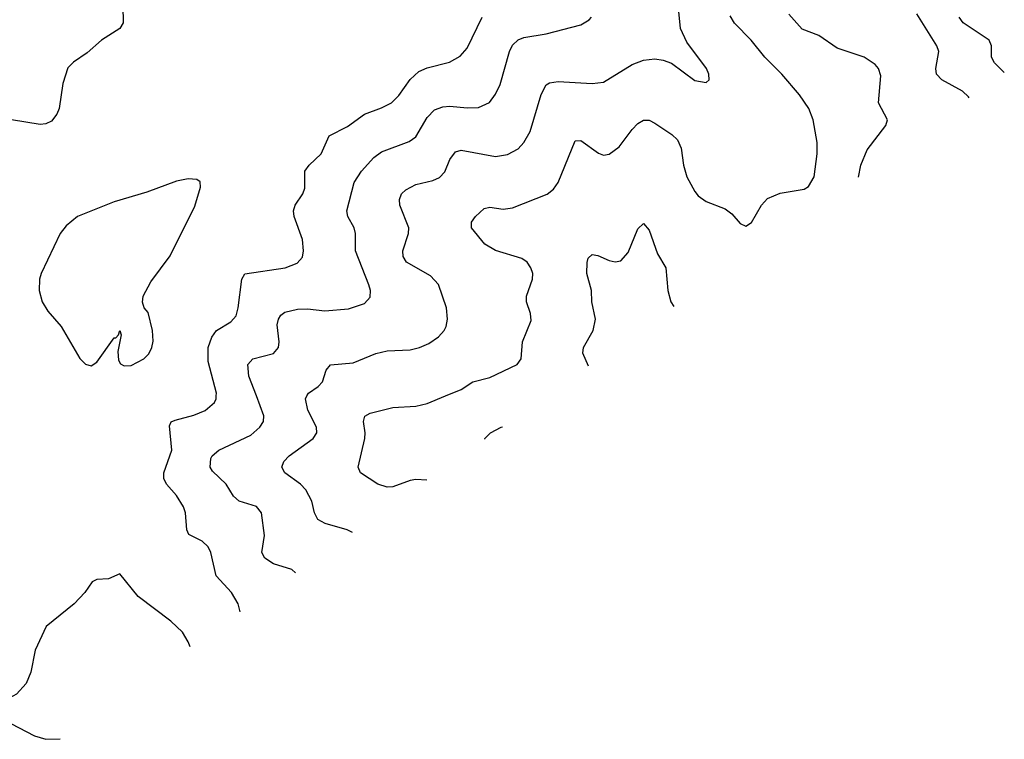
# Model space of a CAD drawing. Header units: inches. Extents: x 1308439 to 1441336, y 959892 to 1036309.
# Tile 12 of 167: x 1351839 to 1355298, y 968794 to 971321. Entities that reach past the tile are written whole.
import ezdxf

# ---------------------------------------------------------------- set-up
doc = ezdxf.new("R2010")
doc.units = ezdxf.units.IN
doc.header["$MEASUREMENT"] = 0
doc.layers.add('B3956', color=7, linetype='Continuous')
doc.layers.add('B3957', color=7, linetype='Continuous')

msp = doc.modelspace()

# ---------------------------------------------------------------- linework, layer by layer
at = {"layer": 'B3956', "color": 6}
for points, elevation in [([(1352613.3, 969242.2), (1352606.1, 969270), (1352582.6, 969310), (1352528.4, 969368.4), (1352510.4, 969450), (1352500.8, 969470), (1352479.4, 969490), (1352433, 969513), (1352425.4, 969530), (1352420.8, 969590), (1352413.9, 969610), (1352389.1, 969650), (1352354.6, 969690), (1352344.6, 969710), (1352344.6, 969730), (1352373.2, 969810), (1352364.5, 969895.5), (1352371.1, 969908.9), (1352384.5, 969915.5), (1352450, 969932.5), (1352490, 969949.2), (1352522.6, 969977.4), (1352528.6, 969990), (1352529.2, 970000)], 3200), ([(1352807.4, 969379.1), (1352794.8, 969390), (1352730, 969409.8), (1352700.1, 969430), (1352688.8, 969450), (1352699, 969510), (1352688.3, 969590), (1352670, 969611.8), (1352610, 969630), (1352590, 969648), (1352563.9, 969690), (1352515.7, 969735.7), (1352507.7, 969750), (1352510, 969780.1), (1352514.4, 969790), (1352538.2, 969810), (1352650, 969862), (1352682.6, 969890), (1352695.2, 969910), (1352696.8, 969930), (1352670.2, 970000)], 3100), ([(1353007.7, 969520.2), (1352989.2, 969529.2), (1352911.7, 969551.7), (1352885.5, 969565.5), (1352873.7, 969590), (1352864.4, 969630), (1352844.3, 969670), (1352825.6, 969690), (1352770, 969730), (1352758.9, 969750), (1352766.6, 969770), (1352785.7, 969790), (1352869.9, 969850), (1352882.3, 969870), (1352880.8, 969890), (1352851, 969950), (1352842.2, 969990), (1352847.4, 970000)], 3000), ([(1353268.4, 969704), (1353230, 969706), (1353210, 969703), (1353150, 969681.3), (1353130, 969679.4), (1353096.5, 969690), (1353036.4, 969730), (1353027.2, 969750), (1353050.7, 969850), (1353052.4, 969870), (1353046, 969910), (1353051, 969929), (1353070, 969939.4), (1353150, 969959.9), (1353230, 969963.7), (1353270, 969973.3), (1353334.8, 970000)], 2900), ([(1353472.8, 969848.1), (1353472.1, 969850), (1353492.4, 969870), (1353530, 969890.7), (1353534.9, 969891.9)], 2800), ([(1352437.6, 969118.4), (1352430, 969135.9), (1352410.3, 969170.3), (1352370, 969209.1), (1352255.1, 969295.1), (1352190, 969375.4), (1352150, 969357.3), (1352110, 969354.8), (1352093, 969347), (1352067.2, 969310), (1352030.2, 969270), (1351931.3, 969190), (1351892.7, 969107.3), (1351877.9, 969030), (1351861.7, 968990), (1351827.9, 968952.1), (1351749.2, 968910.8), (1351752, 968890), (1351771.8, 968870), (1351807.2, 968850), (1351890, 968806.4), (1351930, 968794.1), (1351980.6, 968796.2)], 3300)]:
    msp.add_lwpolyline(points, dxfattribs=dict(at, elevation=elevation))
at = {"layer": 'B3957', "color": 6}
for points, elevation in [([(1352201.3, 971370), (1352202.5, 971310), (1352190.6, 971290), (1352126, 971250), (1352075.1, 971204.9), (1352027.5, 971172.5), (1352008.2, 971151.8), (1351990, 971097.4), (1351977.4, 971010), (1351968.7, 970990), (1351950, 970965.5), (1351930, 970955.3), (1351910, 970953.8), (1351810, 970969.5)], 3200), ([(1352847.4, 970000), (1352852.6, 970010), (1352886.6, 970033.4), (1352902.3, 970050), (1352915.5, 970090), (1352930, 970109.7), (1353010, 970116.6), (1353090, 970148.8), (1353130, 970158.5), (1353210, 970162.4), (1353243, 970170), (1353275.4, 970184.6), (1353310, 970208), (1353330.1, 970229.9), (1353336.5, 970243.5), (1353341.9, 970270), (1353338.1, 970310), (1353310, 970391.1), (1353282.2, 970422.2), (1353197.4, 970470), (1353185.4, 970490), (1353184.7, 970510), (1353204.2, 970570), (1353205.6, 970590), (1353174.3, 970670), (1353172.4, 970690), (1353179.8, 970710), (1353195.6, 970724.4), (1353230, 970743.2), (1353290, 970756.4), (1353313.3, 970766.7), (1353332.6, 970787.4), (1353350, 970830.4), (1353370, 970857.9), (1353390, 970863.3), (1353510, 970840.8), (1353552.3, 970847.7), (1353590, 970867.7), (1353610, 970890.4), (1353631.6, 970928.4), (1353670, 971058.5), (1353687.7, 971092.3), (1353700.1, 971099.9), (1353730, 971104.9), (1353850, 971097.6), (1353890, 971101.8), (1353990, 971164.2), (1354030, 971179), (1354070, 971184.5), (1354099.6, 971179.6), (1354128.5, 971168.5), (1354210, 971108.4), (1354250, 971101.2), (1354260.5, 971110), (1354259.6, 971130), (1354251.6, 971150), (1354182.5, 971242.5), (1354159.9, 971290), (1354154.4, 971350)], 3000), ([(1352529.2, 970000), (1352529.8, 970010), (1352501.1, 970121.1), (1352501.1, 970170), (1352513.9, 970206.1), (1352529.7, 970230.3), (1352580, 970260), (1352598.6, 970281.4), (1352606.3, 970310), (1352618.9, 970410), (1352630, 970428.4), (1352771.7, 970450), (1352813.4, 970466.6), (1352832.3, 970487.7), (1352836.1, 970510), (1352832.3, 970550), (1352802.4, 970630), (1352800.4, 970650), (1352806.8, 970670), (1352833.6, 970710), (1352840.2, 970730), (1352840.3, 970790), (1352855.1, 970810), (1352897.9, 970850), (1352926, 970914), (1352990, 970945.9), (1353050, 970989.4), (1353110, 971011.6), (1353144.3, 971030), (1353170, 971055.3), (1353210, 971111.5), (1353240.8, 971139.2), (1353270, 971152.6), (1353348.1, 971171.9), (1353386.5, 971193.5), (1353410, 971221.8), (1353463.8, 971330)], 3200), ([(1352670.2, 970000), (1352643.7, 970070), (1352640.6, 970110), (1352657.9, 970130), (1352730.5, 970149.5), (1352747.7, 970170), (1352749.6, 970190), (1352742.9, 970250), (1352747.2, 970270), (1352756.2, 970283.8), (1352770, 970294), (1352815, 970305), (1352850, 970306.1), (1352910, 970299.1), (1352993.9, 970306.1), (1353050, 970324.6), (1353070, 970346.4), (1353071.3, 970370), (1353065.3, 970390), (1353017.8, 970510), (1353018.8, 970570), (1353014, 970590), (1352991.3, 970630), (1352988.2, 970650), (1353013.5, 970750), (1353039, 970790), (1353082.9, 970837.1), (1353110, 970857.6), (1353206.4, 970893.6), (1353230, 970909.8), (1353270, 970978.4), (1353295.6, 971004.4), (1353324.6, 971015.4), (1353350, 971017.9), (1353410, 971011.8), (1353450, 971013), (1353489.2, 971030.8), (1353510, 971059.7), (1353526.6, 971093.4), (1353559.1, 971210), (1353570, 971231.4), (1353589.7, 971250.3), (1353610, 971258.4), (1353688.1, 971271.9), (1353810, 971303.9), (1353839.1, 971320.9), (1353847.5, 971330)], 3100), ([(1353334.8, 970000), (1353390, 970022.8), (1353430.6, 970049.4), (1353490, 970065.1), (1353586.7, 970110), (1353600.6, 970130), (1353604.7, 970190), (1353635.2, 970264.8), (1353632.8, 970290), (1353619, 970330), (1353618.7, 970350), (1353640.5, 970410), (1353641.6, 970430), (1353634.5, 970450), (1353621.2, 970470), (1353603, 970483), (1353510.5, 970510.5), (1353472.9, 970532.9), (1353425.8, 970590), (1353425.4, 970610), (1353439.6, 970630), (1353470, 970657.8), (1353490, 970663), (1353536.5, 970656.5), (1353570, 970660.2), (1353691.5, 970708.5), (1353713.9, 970726.1), (1353730.7, 970749.3), (1353790, 970895.6), (1353810, 970896.7), (1353872.5, 970852.5), (1353890, 970845.6), (1353910, 970848.7), (1353944.9, 970875.1), (1353990, 970936.3), (1354010, 970957.1), (1354030, 970968.7), (1354050, 970969), (1354070, 970958.6), (1354130, 970918.3), (1354150, 970899.5), (1354162.9, 970870), (1354170.9, 970810.9), (1354182.5, 970770), (1354210, 970717.7), (1354222.5, 970702.5), (1354250, 970683.2), (1354316.8, 970656.8), (1354339.9, 970639.9), (1354370, 970606), (1354390, 970596.8), (1354410, 970608.8), (1354444.4, 970670), (1354466.2, 970693.8), (1354510, 970712.1), (1354594, 970726), (1354610, 970735.6), (1354630, 970770), (1354640, 970850), (1354639.7, 970890), (1354626.5, 970970), (1354611.1, 971010), (1354577.9, 971057.9), (1354515.8, 971130), (1354456, 971190), (1354407.9, 971250), (1354350, 971309.2), (1354334.9, 971334.9)], 2900), ([(1354785.7, 970768.8), (1354793.4, 970810), (1354816.2, 970863.8), (1354881.2, 970950), (1354887.5, 970970), (1354855.2, 971030), (1354864.4, 971124.4), (1354856.1, 971150), (1354844.2, 971164.2), (1354805.2, 971190), (1354710, 971220.9), (1354645.8, 971265.8), (1354587.7, 971287.7), (1354541.1, 971341.1)], 2800), ([(1355173.8, 971046.8), (1355171.9, 971050), (1355150.6, 971070.6), (1355077.9, 971110), (1355059.7, 971130), (1355057.3, 971150), (1355067.4, 971210), (1355060.1, 971230), (1354990, 971342.3)], 2700), ([(1355297.6, 971135.4), (1355263.4, 971170), (1355252.4, 971190), (1355252.6, 971230), (1355244.6, 971250), (1355152.8, 971310), (1355139.6, 971330)], 2600), ([(1353836.9, 970104.5), (1353817.2, 970150), (1353819.1, 970170), (1353853.3, 970230), (1353861.2, 970270), (1353849, 970330), (1353847.7, 970370), (1353831.5, 970430), (1353831.6, 970468.4), (1353835.8, 970484.2), (1353850, 970497), (1353870, 970493.6), (1353910, 970475.3), (1353930, 970471), (1353950, 970474.6), (1353975.9, 970504.1), (1354010, 970586.5), (1354030, 970605.6), (1354050, 970582.1), (1354079.4, 970499.4), (1354108.1, 970450), (1354115, 970370), (1354126.5, 970330), (1354136.3, 970313.9)], 2800)]:
    msp.add_lwpolyline(points, dxfattribs=dict(at, elevation=elevation))
at = {"layer": 'B3957', "color": 6, "elevation": 3300}
msp.add_lwpolyline([(1352430, 970762.6), (1352390, 970754.2), (1352284.7, 970715.3), (1352170, 970681.3), (1352041.5, 970630), (1352002.2, 970597.8), (1351980.9, 970570), (1351913.9, 970430), (1351907.9, 970410), (1351907.1, 970370), (1351917.7, 970330), (1351937.3, 970297.3), (1351983.7, 970243.7), (1352050, 970132), (1352060.6, 970120.6), (1352070, 970111.6), (1352090, 970106.3), (1352110, 970118.9), (1352170, 970203.8), (1352175.9, 970204.1), (1352185.7, 970214.3), (1352190.4, 970230.4), (1352194.7, 970214.7), (1352183.9, 970156.1), (1352185.8, 970125.8), (1352192.3, 970112.3), (1352205.6, 970105.6), (1352230, 970107.3), (1352274.6, 970130), (1352292, 970148), (1352303, 970170), (1352307.3, 970192.7), (1352305.4, 970230), (1352290, 970293), (1352276.4, 970310), (1352269.6, 970329.6), (1352272, 970350), (1352299.5, 970400.5), (1352367.4, 970492.6), (1352453.4, 970666.6), (1352473.2, 970733.2), (1352472.3, 970752.3), (1352460.7, 970760.7)], close=True, dxfattribs=at)

doc.saveas('drawing.dxf')
